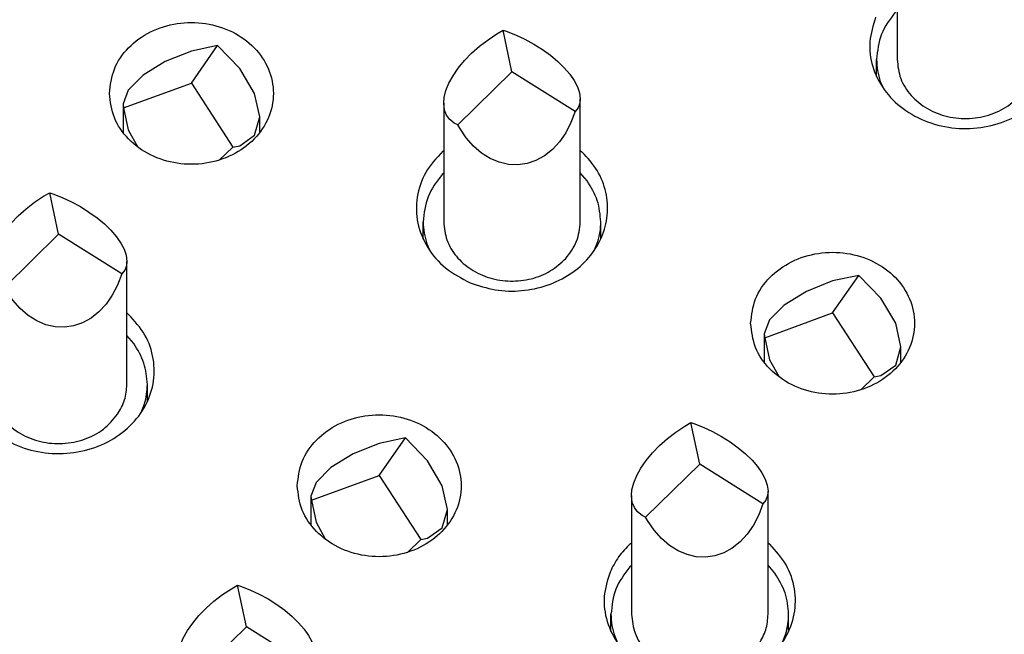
# Model space of a CAD drawing. Header units: inches. Extents: x -129 to 664, y -381 to 179.
# Tile 56 of 109: x -61.29 to -54.09, y -209.79 to -205.29. Entities that reach past the tile are written whole.
import ezdxf

# ---------------------------------------------------------------- set-up
doc = ezdxf.new("R2010")
doc.units = ezdxf.units.IN
doc.layers.add('1', color=7, linetype='Continuous')

# ---------------------------------------------------------------- blocks, each defined once
blk = doc.blocks.new('gnd_pogo_bot_1400-1715_2_11__74', base_point=(-55.8446, -208.0027))
at = {"color": 7, "linetype": 'Continuous'}
for p, q in [((-55.3446, -207.4399), (-55.1533, -207.1648)), ((-55.1533, -207.1648), (-55.3446, -207.2052)), ((-54.9911, -207.332), (-55.1533, -207.1648)), ((-55.3446, -207.2052), (-55.536, -207.2813)), ((-55.536, -207.2813), (-55.6982, -207.3815)), ((-54.8827, -207.5156), (-54.9911, -207.332)), ((-55.6982, -207.3815), (-55.8066, -207.4907)), ((-55.8404, -207.6214), (-55.3446, -207.4399)), ((-55.3446, -207.4399), (-55.0403, -207.9084)), ((-55.8066, -207.4907), (-55.8446, -207.5921)), ((-54.8446, -207.6877), (-54.8827, -207.5156)), ((-55.8446, -207.5921), (-55.8446, -207.8013)), ((-55.8446, -207.5921), (-55.8404, -207.6214)), ((-55.8404, -207.6214), (-55.8066, -207.7823)), ((-54.8827, -207.8221), (-54.8446, -207.6877)), ((-54.8446, -207.8014), (-54.8446, -207.6877)), ((-55.8066, -207.7823), (-55.7367, -207.9079)), ((-54.9911, -207.8982), (-54.8827, -207.8221)), ((-55.1387, -208.0027), (-55.0403, -207.9084)), ((-55.0403, -207.9084), (-54.9911, -207.8982))]:
    blk.add_line(p, q, dxfattribs=at)
blk = doc.blocks.new('gnd_pogo_bot_1400-1715_2_10__75', base_point=(-60.538, -206.3191))
at = {"color": 7, "linetype": 'Continuous'}
for p, q in [((-60.038, -205.5216), (-60.2293, -205.5977)), ((-60.038, -205.7563), (-59.8466, -205.4812)), ((-59.8466, -205.4812), (-60.038, -205.5216)), ((-59.6844, -205.6484), (-59.8466, -205.4812)), ((-60.2293, -205.5977), (-60.3915, -205.698)), ((-59.576, -205.8321), (-59.6844, -205.6484)), ((-60.3915, -205.698), (-60.4999, -205.8071)), ((-60.4999, -205.8071), (-60.538, -205.9085)), ((-60.5337, -205.9378), (-60.038, -205.7563)), ((-60.038, -205.7563), (-59.7336, -206.2248)), ((-59.538, -206.0041), (-59.576, -205.8321)), ((-60.538, -205.9085), (-60.538, -206.1177)), ((-60.538, -205.9085), (-60.5337, -205.9378)), ((-60.5337, -205.9378), (-60.4999, -206.0988)), ((-59.576, -206.1385), (-59.538, -206.0041)), ((-59.538, -206.1178), (-59.538, -206.0041)), ((-60.4999, -206.0988), (-60.43, -206.2243)), ((-59.6844, -206.2147), (-59.576, -206.1385)), ((-59.832, -206.3191), (-59.7336, -206.2248)), ((-59.7336, -206.2248), (-59.6844, -206.2147))]:
    blk.add_line(p, q, dxfattribs=at)
blk = doc.blocks.new('gnd_pogo_bot_1400-1715_2_7__78', base_point=(-59.1633, -209.1931))
at = {"color": 7, "linetype": 'Continuous'}
for p, q in [((-58.6633, -208.3957), (-58.8547, -208.4718)), ((-58.6633, -208.6303), (-58.472, -208.3553)), ((-58.472, -208.3553), (-58.6633, -208.3957)), ((-58.3098, -208.5225), (-58.472, -208.3553)), ((-58.8547, -208.4718), (-59.0169, -208.572)), ((-58.2014, -208.7061), (-58.3098, -208.5225)), ((-59.159, -208.8119), (-58.6633, -208.6303)), ((-59.0169, -208.572), (-59.1253, -208.6811)), ((-58.6633, -208.6303), (-58.3589, -209.0989)), ((-59.1253, -208.6811), (-59.1633, -208.7825)), ((-58.1633, -208.8782), (-58.2014, -208.7061)), ((-59.1633, -208.7825), (-59.1633, -208.9918)), ((-59.1633, -208.7825), (-59.159, -208.8119)), ((-59.159, -208.8119), (-59.1253, -208.9728)), ((-58.2014, -209.0125), (-58.1633, -208.8782)), ((-58.1633, -208.9918), (-58.1633, -208.8782)), ((-59.1253, -208.9728), (-59.0553, -209.0984)), ((-58.3098, -209.0887), (-58.2014, -209.0125)), ((-58.4573, -209.1931), (-58.3589, -209.0989)), ((-58.3589, -209.0989), (-58.3098, -209.0887))]:
    blk.add_line(p, q, dxfattribs=at)
blk = doc.blocks.new('ground_pin_set_2__84', base_point=(-63.8566, -215.4344))
for name, p in [('gnd_pogo_bot_1400-1715_2_10__75', (-60.538, -206.3191)), ('gnd_pogo_bot_1400-1715_2_11__74', (-55.8446, -208.0027)), ('gnd_pogo_bot_1400-1715_2_7__78', (-59.1633, -209.1931))]:
    blk.add_blockref(name, p)
blk = doc.blocks.new('insulator_top2_E7018-25457__90', base_point=(-86.5092, -231.6628))
at = {"color": 7, "linetype": 'Continuous'}
for p, q in [((-58.1987, -206.2555), (-58.1913, -206.2492)), ((-57.1913, -206.2494), (-57.179, -206.26)), ((-60.51, -207.4399), (-60.4976, -207.4505)), ((-56.8241, -209.1295), (-56.8167, -209.1233)), ((-55.8167, -209.1235), (-55.8043, -209.134))]:
    blk.add_line(p, q, dxfattribs=at)
for points, knots in [([(-55.0297, -205.2736), (-55.0483, -205.3328), (-55.0853, -205.451), (-55.0594, -205.64), (-54.9737, -205.8115), (-54.8326, -205.9518), (-54.6513, -206.0488), (-54.4457, -206.0948), (-54.2338, -206.0862), (-54.0339, -206.0237), (-53.8635, -205.9121), (-53.7383, -205.7606), (-53.6708, -205.5818), (-53.6696, -205.3937), (-53.7315, -205.2117), (-53.8169, -205.1175), (-53.8603, -205.0695)], [0, 0, 0, 0, 0.184237, 0.367591, 0.555318, 0.750852, 0.954639, 1.16429, 1.375579, 1.583791, 1.785137, 1.978035, 2.163904, 2.346939, 2.532534, 2.724998, 2.724998, 2.724998, 2.724998]), ([(-60.638, -205.8313), (-60.6306, -205.8921), (-60.6157, -206.0159), (-60.5025, -206.1757), (-60.3406, -206.2922), (-60.1426, -206.3535), (-59.9333, -206.3535), (-59.7356, -206.2922), (-59.5724, -206.1757), (-59.4637, -206.0159), (-59.4253, -205.8313), (-59.4637, -205.6466), (-59.5724, -205.4868), (-59.7356, -205.3703), (-59.9333, -205.309), (-60.1426, -205.309), (-60.3406, -205.3703), (-60.5025, -205.4868), (-60.6157, -205.6466), (-60.6306, -205.7705), (-60.638, -205.8313)], [0, 0, 0, 0, 0.181365, 0.369194, 0.566516, 0.771824, 0.980202, 1.18551, 1.382833, 1.570662, 1.752027, 1.933392, 2.121221, 2.318543, 2.523851, 2.732229, 2.937537, 3.134859, 3.322688, 3.504053, 3.504053, 3.504053, 3.504053]), ([(-58.1987, -206.2555), (-58.244, -206.3047), (-58.3328, -206.4013), (-58.396, -206.5897), (-58.3915, -206.7843), (-58.3163, -206.9667), (-58.1823, -207.1221), (-58.0605, -207.1855), (-57.9982, -207.2179)], [0, 0, 0, 0, 0.198731, 0.390152, 0.579019, 0.771242, 0.971224, 1.180147, 1.180147, 1.180147, 1.180147]), ([(-57.9982, -207.2179), (-57.9375, -207.2384), (-57.8154, -207.2797), (-57.6203, -207.2834), (-57.4317, -207.2445), (-57.2618, -207.1616), (-57.1238, -207.0413), (-57.0287, -206.8918), (-56.9845, -206.7243), (-56.9962, -206.5531), (-57.06, -206.3895), (-57.1389, -206.3036), (-57.179, -206.26)], [0, 0, 0, 0, 0.191246, 0.384797, 0.577013, 0.76459, 0.945435, 1.119361, 1.288352, 1.45609, 1.626708, 1.803314, 1.803314, 1.803314, 1.803314]), ([(-55.9446, -207.5149), (-55.9373, -207.5757), (-55.9224, -207.6995), (-55.8092, -207.8593), (-55.6473, -207.9758), (-55.4493, -208.0371), (-55.24, -208.0371), (-55.0423, -207.9758), (-54.8791, -207.8593), (-54.7704, -207.6995), (-54.732, -207.5149), (-54.7704, -207.3302), (-54.8791, -207.1704), (-55.0423, -207.0539), (-55.24, -206.9926), (-55.4493, -206.9926), (-55.6473, -207.0539), (-55.8092, -207.1704), (-55.9224, -207.3302), (-55.9373, -207.454), (-55.9446, -207.5149)], [0, 0, 0, 0, 0.181365, 0.369194, 0.566516, 0.771824, 0.980202, 1.18551, 1.382833, 1.570662, 1.752027, 1.933392, 2.121221, 2.318543, 2.523851, 2.732229, 2.937537, 3.134859, 3.322688, 3.504053, 3.504053, 3.504053, 3.504053]), ([(-61.6671, -207.6546), (-61.6856, -207.7138), (-61.7227, -207.8319), (-61.6967, -208.0209), (-61.611, -208.1924), (-61.4699, -208.3328), (-61.2887, -208.4297), (-61.083, -208.4757), (-60.8711, -208.4671), (-60.6712, -208.4046), (-60.5008, -208.2931), (-60.3757, -208.1415), (-60.3082, -207.9627), (-60.3069, -207.7746), (-60.3689, -207.5926), (-60.4542, -207.4984), (-60.4976, -207.4505)], [0, 0, 0, 0, 0.184238, 0.367591, 0.555318, 0.750853, 0.95464, 1.164291, 1.375581, 1.583792, 1.785138, 1.978037, 2.163906, 2.346941, 2.532537, 2.725, 2.725, 2.725, 2.725]), ([(-59.2633, -208.7053), (-59.256, -208.7662), (-59.2411, -208.89), (-59.1279, -209.0498), (-58.9659, -209.1663), (-58.7679, -209.2276), (-58.5586, -209.2276), (-58.361, -209.1663), (-58.1978, -209.0498), (-58.0891, -208.89), (-58.0507, -208.7053), (-58.0891, -208.5207), (-58.1978, -208.3609), (-58.361, -208.2444), (-58.5586, -208.1831), (-58.7679, -208.1831), (-58.9659, -208.2444), (-59.1279, -208.3609), (-59.2411, -208.5207), (-59.256, -208.6445), (-59.2633, -208.7053)], [0, 0, 0, 0, 0.181365, 0.369194, 0.566516, 0.771824, 0.980202, 1.18551, 1.382833, 1.570662, 1.752027, 1.933392, 2.121221, 2.318543, 2.523851, 2.732229, 2.937537, 3.134859, 3.322688, 3.504053, 3.504053, 3.504053, 3.504053]), ([(-56.9738, -209.3382), (-56.9923, -209.3974), (-57.0294, -209.5155), (-57.0034, -209.7045), (-56.9177, -209.876), (-56.7766, -210.0163), (-56.5953, -210.1133), (-56.3897, -210.1593), (-56.1778, -210.1507), (-55.9779, -210.0882), (-55.8075, -209.9767), (-55.6824, -209.8251), (-55.6148, -209.6463), (-55.6136, -209.4582), (-55.6756, -209.2762), (-55.7609, -209.182), (-55.8043, -209.134)], [0, 0, 0, 0, 0.184237, 0.367591, 0.555318, 0.750852, 0.954639, 1.164291, 1.37558, 1.583791, 1.785137, 1.978036, 2.163905, 2.34694, 2.532535, 2.724999, 2.724999, 2.724999, 2.724999]), ([(-56.8241, -209.1295), (-56.8551, -209.1607), (-56.9162, -209.2222), (-56.9548, -209.2999), (-56.9738, -209.3382)], [0, 0, 0, 0, 0.1309207, 0.2582688, 0.2582688, 0.2582688, 0.2582688])]:
    blk.add_open_spline(points, degree=3, knots=knots, dxfattribs=at)
blk = doc.blocks.new('sig_pogo_1400-2142_13_41__94', base_point=(-60.2853, -211.2804))
at = {"color": 7, "linetype": 'Continuous'}
for p, q in [((-59.8108, -209.5028), (-59.7454, -209.4594)), ((-59.7454, -209.4594), (-59.7006, -209.4333)), ((-59.6353, -209.7376), (-59.7006, -209.4333)), ((-59.7006, -209.4333), (-59.678, -209.4409)), ((-59.678, -209.4409), (-59.6097, -209.4673)), ((-59.6097, -209.4673), (-59.542, -209.4987)), ((-59.542, -209.4987), (-59.476, -209.5346)), ((-59.9306, -209.6018), (-59.8729, -209.5505)), ((-59.8729, -209.5505), (-59.8108, -209.5028)), ((-59.476, -209.5346), (-59.4129, -209.5743)), ((-59.9828, -209.6555), (-59.9306, -209.6018)), ((-59.4129, -209.5743), (-59.354, -209.617)), ((-59.354, -209.617), (-59.3003, -209.662)), ((-60.0669, -209.7666), (-60.0285, -209.7108)), ((-60.0285, -209.7108), (-59.9828, -209.6555)), ((-59.3003, -209.662), (-59.2529, -209.7084)), ((-59.2529, -209.7084), (-59.2126, -209.7553)), ((-60.0973, -209.8219), (-60.0669, -209.7666)), ((-60.032, -210.1262), (-59.6353, -209.7376)), ((-59.1734, -210.0283), (-59.6353, -209.7376)), ((-59.2126, -209.7553), (-59.1802, -209.8019)), ((-60.119, -209.8756), (-60.0973, -209.8219)), ((-59.1802, -209.8019), (-59.1562, -209.8473)), ((-59.1562, -209.8473), (-59.1412, -209.8906)), ((-60.1353, -209.9683), (-60.1318, -209.9267)), ((-60.1318, -209.9267), (-60.119, -209.8756)), ((-59.1412, -209.8906), (-59.1353, -209.9357)), ((-60.1353, -209.9683), (-60.1353, -210.8376)), ((-60.1294, -210.0175), (-60.1353, -209.9683)), ((-59.1516, -210.0006), (-59.1734, -210.0283)), ((-59.1389, -209.968), (-59.1516, -210.0006)), ((-59.1353, -209.9357), (-59.1389, -209.968)), ((-59.1353, -210.8376), (-59.1353, -209.9357)), ((-60.1144, -210.0554), (-60.1294, -210.0175)), ((-60.0905, -210.0875), (-60.1144, -210.0554)), ((-59.1734, -210.0283), (-59.2037, -210.1095)), ((-60.058, -210.113), (-60.0905, -210.0875)), ((-60.032, -210.1262), (-60.058, -210.113)), ((-60.0177, -210.1513), (-60.032, -210.1262)), ((-59.2037, -210.1095), (-59.2421, -210.1839)), ((-59.9703, -210.2212), (-60.0177, -210.1513)), ((-59.2421, -210.1839), (-59.2879, -210.2499)), ((-59.9167, -210.2821), (-59.9703, -210.2212)), ((-59.8578, -210.3329), (-59.9167, -210.2821)), ((-59.2879, -210.2499), (-59.3401, -210.3063)), ((-59.7947, -210.3726), (-59.8578, -210.3329)), ((-59.3978, -210.3522), (-59.4599, -210.3866)), ((-59.3401, -210.3063), (-59.3978, -210.3522)), ((-59.7287, -210.4004), (-59.7947, -210.3726)), ((-59.6609, -210.4159), (-59.7287, -210.4004)), ((-59.5927, -210.4188), (-59.6609, -210.4159)), ((-59.5253, -210.4089), (-59.5927, -210.4188)), ((-59.4599, -210.3866), (-59.5253, -210.4089)), ((-60.1353, -210.4792), (-60.1465, -210.4898)), ((-59.0858, -210.5369), (-59.1353, -210.4783)), ((-60.2853, -210.9624), (-60.2853, -210.8376)), ((-58.9853, -210.9618), (-58.9853, -210.8376)), ((-60.2581, -210.9987), (-60.2377, -211.0458)), ((-59.0304, -211.0417), (-59.0065, -210.9802))]:
    blk.add_line(p, q, dxfattribs=at)
for points, knots in [([(-60.1465, -210.4898), (-60.1865, -210.5422), (-60.2652, -210.6453), (-60.2787, -210.7742), (-60.2853, -210.8376)], [0, 0, 0, 0, 0.1935531, 0.3809583, 0.3809583, 0.3809583, 0.3809583]), ([(-58.9853, -210.8376), (-58.99, -210.7841), (-58.9993, -210.6759), (-59.0568, -210.5836), (-59.0858, -210.5369)], [0, 0, 0, 0, 0.1585791, 0.3210102, 0.3210102, 0.3210102, 0.3210102]), ([(-60.2853, -210.8376), (-60.2842, -210.8649), (-60.2818, -210.9198), (-60.2661, -210.9723), (-60.2581, -210.9987)], [0, 0, 0, 0, 0.0816949, 0.1639504, 0.1639504, 0.1639504, 0.1639504]), ([(-60.1353, -210.8376), (-60.13, -210.885), (-60.1192, -210.9812), (-60.0365, -211.1081), (-59.9163, -211.2051), (-59.7667, -211.2633), (-59.6041, -211.2775), (-59.4455, -211.2458), (-59.3025, -211.174), (-59.2362, -211.0949), (-59.2037, -211.0562)], [0, 0, 0, 0, 0.141386, 0.287254, 0.439971, 0.598978, 0.761314, 0.922843, 1.079706, 1.229734, 1.229734, 1.229734, 1.229734]), ([(-59.2037, -211.0562), (-59.1839, -211.022), (-59.1448, -210.9542), (-59.1385, -210.8762), (-59.1353, -210.8376)], [0, 0, 0, 0, 0.1170724, 0.2316638, 0.2316638, 0.2316638, 0.2316638]), ([(-59.0065, -210.9802), (-59.0004, -210.9567), (-58.988, -210.91), (-58.9862, -210.8617), (-58.9853, -210.8376)], [0, 0, 0, 0, 0.0724707, 0.1445543, 0.1445543, 0.1445543, 0.1445543])]:
    blk.add_open_spline(points, degree=3, knots=knots, dxfattribs=at)
blk = doc.blocks.new('sig_pogo_1400-2142_13_37__98', base_point=(-56.9667, -210.0899))
at = {"color": 7, "linetype": 'Continuous'}
for p, q in [((-56.4921, -208.3123), (-56.4267, -208.2689)), ((-56.4267, -208.2689), (-56.3819, -208.2428)), ((-56.3167, -208.5471), (-56.3819, -208.2428)), ((-56.3819, -208.2428), (-56.3593, -208.2504)), ((-56.3593, -208.2504), (-56.2911, -208.2768)), ((-56.5542, -208.36), (-56.4921, -208.3123)), ((-56.2911, -208.2768), (-56.2233, -208.3083)), ((-56.2233, -208.3083), (-56.1573, -208.3442)), ((-56.1573, -208.3442), (-56.0942, -208.3838)), ((-56.6641, -208.4651), (-56.6119, -208.4113)), ((-56.6119, -208.4113), (-56.5542, -208.36)), ((-56.0942, -208.3838), (-56.0353, -208.4266)), ((-56.7098, -208.5204), (-56.6641, -208.4651)), ((-56.0353, -208.4266), (-55.9817, -208.4715)), ((-55.9817, -208.4715), (-55.9342, -208.5179)), ((-56.7482, -208.5762), (-56.7098, -208.5204)), ((-56.7133, -208.9357), (-56.3167, -208.5471)), ((-55.8547, -208.8378), (-56.3167, -208.5471)), ((-55.9342, -208.5179), (-55.8939, -208.5648)), ((-56.8004, -208.6851), (-56.7786, -208.6314)), ((-56.7786, -208.6314), (-56.7482, -208.5762)), ((-55.8939, -208.5648), (-55.8615, -208.6114)), ((-55.8615, -208.6114), (-55.8376, -208.6568)), ((-56.8131, -208.7362), (-56.8004, -208.6851)), ((-55.8376, -208.6568), (-55.8226, -208.7001)), ((-55.8226, -208.7001), (-55.8167, -208.7453)), ((-56.8167, -208.7779), (-56.8131, -208.7362)), ((-56.8167, -208.7779), (-56.8167, -209.6471)), ((-56.8108, -208.827), (-56.8167, -208.7779)), ((-55.8202, -208.7775), (-55.833, -208.8101)), ((-55.8167, -208.7453), (-55.8202, -208.7775)), ((-55.8167, -209.6471), (-55.8167, -208.7453)), ((-56.7957, -208.865), (-56.8108, -208.827)), ((-55.8547, -208.8378), (-55.8851, -208.9191)), ((-55.833, -208.8101), (-55.8547, -208.8378)), ((-56.7718, -208.897), (-56.7957, -208.865)), ((-56.7394, -208.9226), (-56.7718, -208.897)), ((-56.7133, -208.9357), (-56.7394, -208.9226)), ((-55.8851, -208.9191), (-55.9235, -208.9934)), ((-56.6991, -208.9608), (-56.7133, -208.9357)), ((-56.6516, -209.0307), (-56.6991, -208.9608)), ((-55.9235, -208.9934), (-55.9692, -209.0594)), ((-56.598, -209.0916), (-56.6516, -209.0307)), ((-55.9692, -209.0594), (-56.0214, -209.1159)), ((-56.5391, -209.1424), (-56.598, -209.0916)), ((-56.0214, -209.1159), (-56.0791, -209.1617)), ((-56.476, -209.1821), (-56.5391, -209.1424)), ((-56.41, -209.2099), (-56.476, -209.1821)), ((-56.3423, -209.2254), (-56.41, -209.2099)), ((-56.1412, -209.1961), (-56.2066, -209.2185)), ((-56.0791, -209.1617), (-56.1412, -209.1961)), ((-56.274, -209.2283), (-56.3423, -209.2254)), ((-56.2066, -209.2185), (-56.274, -209.2283)), ((-56.8167, -209.2887), (-56.8278, -209.2994)), ((-55.7671, -209.3465), (-55.8167, -209.2879)), ((-56.9667, -209.772), (-56.9667, -209.6471)), ((-55.6667, -209.7714), (-55.6667, -209.6471)), ((-56.9395, -209.8082), (-56.9191, -209.8554)), ((-55.7118, -209.8513), (-55.6879, -209.7897))]:
    blk.add_line(p, q, dxfattribs=at)
for points, knots in [([(-56.8278, -209.2994), (-56.8678, -209.3517), (-56.9465, -209.4548), (-56.96, -209.5837), (-56.9667, -209.6471)], [0, 0, 0, 0, 0.1935528, 0.3809578, 0.3809578, 0.3809578, 0.3809578]), ([(-55.6667, -209.6471), (-55.6713, -209.5937), (-55.6807, -209.4854), (-55.7381, -209.3932), (-55.7671, -209.3465)], [0, 0, 0, 0, 0.1585786, 0.3210091, 0.3210091, 0.3210091, 0.3210091]), ([(-56.9667, -209.6471), (-56.9655, -209.6744), (-56.9632, -209.7293), (-56.9474, -209.7819), (-56.9395, -209.8082)], [0, 0, 0, 0, 0.0816949, 0.1639504, 0.1639504, 0.1639504, 0.1639504]), ([(-56.8167, -209.6471), (-56.8113, -209.6945), (-56.8005, -209.7908), (-56.7178, -209.9177), (-56.5976, -210.0147), (-56.4481, -210.0728), (-56.2855, -210.087), (-56.1268, -210.0553), (-55.9838, -209.9835), (-55.9175, -209.9044), (-55.8851, -209.8658)], [0, 0, 0, 0, 0.141386, 0.287254, 0.439971, 0.598978, 0.761314, 0.922842, 1.079706, 1.229734, 1.229734, 1.229734, 1.229734]), ([(-55.8851, -209.8658), (-55.8653, -209.8315), (-55.8261, -209.7637), (-55.8198, -209.6857), (-55.8167, -209.6471)], [0, 0, 0, 0, 0.1170723, 0.2316636, 0.2316636, 0.2316636, 0.2316636]), ([(-55.6879, -209.7897), (-55.6817, -209.7663), (-55.6694, -209.7195), (-55.6676, -209.6712), (-55.6667, -209.6471)], [0, 0, 0, 0, 0.0724707, 0.1445544, 0.1445544, 0.1445544, 0.1445544])]:
    blk.add_open_spline(points, degree=3, knots=knots, dxfattribs=at)
blk = doc.blocks.new('sig_pogo_1400-2142_13_36__99', base_point=(-61.66, -208.4064))
at = {"color": 7, "linetype": 'Continuous'}
for p, q in [((-61.1854, -206.6287), (-61.12, -206.5853)), ((-61.12, -206.5853), (-61.0752, -206.5592)), ((-61.01, -206.8635), (-61.0752, -206.5592)), ((-61.0752, -206.5592), (-61.0526, -206.5668)), ((-61.0526, -206.5668), (-60.9844, -206.5932)), ((-60.9844, -206.5932), (-60.9166, -206.6247)), ((-61.3052, -206.7277), (-61.2475, -206.6765)), ((-61.2475, -206.6765), (-61.1854, -206.6287)), ((-60.9166, -206.6247), (-60.8506, -206.6606)), ((-60.8506, -206.6606), (-60.7875, -206.7003)), ((-61.3574, -206.7815), (-61.3052, -206.7277)), ((-60.7875, -206.7003), (-60.7286, -206.743)), ((-60.7286, -206.743), (-60.675, -206.7879)), ((-61.4032, -206.8368), (-61.3574, -206.7815)), ((-60.675, -206.7879), (-60.6276, -206.8343)), ((-61.4719, -206.9478), (-61.4415, -206.8926)), ((-61.4415, -206.8926), (-61.4032, -206.8368)), ((-61.4066, -207.2521), (-61.01, -206.8635)), ((-60.548, -207.1542), (-61.01, -206.8635)), ((-60.6276, -206.8343), (-60.5873, -206.8812)), ((-60.5873, -206.8812), (-60.5548, -206.9278)), ((-61.4937, -207.0015), (-61.4719, -206.9478)), ((-60.5548, -206.9278), (-60.5309, -206.9732)), ((-60.5309, -206.9732), (-60.5159, -207.0166)), ((-61.5064, -207.0526), (-61.4937, -207.0015)), ((-60.5159, -207.0166), (-60.51, -207.0617)), ((-61.51, -207.0943), (-61.5064, -207.0526)), ((-61.51, -207.0943), (-61.51, -207.9635)), ((-61.5041, -207.1434), (-61.51, -207.0943)), ((-60.5135, -207.0939), (-60.5263, -207.1265)), ((-60.51, -207.0617), (-60.5135, -207.0939)), ((-60.51, -207.9635), (-60.51, -207.0617)), ((-61.4891, -207.1814), (-61.5041, -207.1434)), ((-61.4651, -207.2134), (-61.4891, -207.1814)), ((-60.548, -207.1542), (-60.5784, -207.2355)), ((-60.5263, -207.1265), (-60.548, -207.1542)), ((-61.4327, -207.239), (-61.4651, -207.2134)), ((-61.4066, -207.2521), (-61.4327, -207.239)), ((-61.3924, -207.2772), (-61.4066, -207.2521)), ((-60.5784, -207.2355), (-60.6168, -207.3098)), ((-61.345, -207.3471), (-61.3924, -207.2772)), ((-60.6168, -207.3098), (-60.6625, -207.3758)), ((-61.2913, -207.4081), (-61.345, -207.3471)), ((-61.2324, -207.4588), (-61.2913, -207.4081)), ((-60.6625, -207.3758), (-60.7147, -207.4323)), ((-61.1693, -207.4985), (-61.2324, -207.4588)), ((-60.7724, -207.4781), (-60.8345, -207.5126)), ((-60.7147, -207.4323), (-60.7724, -207.4781)), ((-61.1033, -207.5263), (-61.1693, -207.4985)), ((-61.0356, -207.5418), (-61.1033, -207.5263)), ((-60.9673, -207.5447), (-61.0356, -207.5418)), ((-60.8999, -207.5349), (-60.9673, -207.5447)), ((-60.8345, -207.5126), (-60.8999, -207.5349)), ((-61.51, -207.6051), (-61.5211, -207.6158)), ((-60.4604, -207.6629), (-60.51, -207.6043)), ((-61.66, -208.0884), (-61.66, -207.9635)), ((-60.36, -208.0878), (-60.36, -207.9635)), ((-61.6328, -208.1246), (-61.6124, -208.1718)), ((-60.4051, -208.1677), (-60.3812, -208.1061))]:
    blk.add_line(p, q, dxfattribs=at)
for points, knots in [([(-61.5211, -207.6158), (-61.5611, -207.6682), (-61.6398, -207.7712), (-61.6533, -207.9001), (-61.66, -207.9635)], [0, 0, 0, 0, 0.1935529, 0.380958, 0.380958, 0.380958, 0.380958]), ([(-60.36, -207.9635), (-60.3646, -207.9101), (-60.374, -207.8019), (-60.4314, -207.7096), (-60.4604, -207.6629)], [0, 0, 0, 0, 0.1585789, 0.3210098, 0.3210098, 0.3210098, 0.3210098]), ([(-61.66, -207.9635), (-61.6588, -207.9909), (-61.6565, -208.0457), (-61.6407, -208.0983), (-61.6328, -208.1246)], [0, 0, 0, 0, 0.081694, 0.1639487, 0.1639487, 0.1639487, 0.1639487]), ([(-61.51, -207.9635), (-61.5047, -208.0109), (-61.4939, -208.1072), (-61.4111, -208.2341), (-61.291, -208.3311), (-61.1414, -208.3892), (-60.9788, -208.4035), (-60.8201, -208.3718), (-60.6771, -208.2999), (-60.6108, -208.2208), (-60.5784, -208.1822)], [0, 0, 0, 0, 0.141386, 0.287254, 0.439971, 0.598978, 0.761314, 0.922842, 1.079706, 1.229734, 1.229734, 1.229734, 1.229734]), ([(-60.5784, -208.1822), (-60.5586, -208.1479), (-60.5194, -208.0801), (-60.5131, -208.0021), (-60.51, -207.9635)], [0, 0, 0, 0, 0.1170726, 0.2316642, 0.2316642, 0.2316642, 0.2316642]), ([(-60.3812, -208.1061), (-60.375, -208.0827), (-60.3627, -208.0359), (-60.3609, -207.9876), (-60.36, -207.9635)], [0, 0, 0, 0, 0.0724704, 0.1445538, 0.1445538, 0.1445538, 0.1445538])]:
    blk.add_open_spline(points, degree=3, knots=knots, dxfattribs=at)
blk = doc.blocks.new('sig_pogo_1400-2142_13_33__101', base_point=(-58.3413, -207.2139))
at = {"color": 7, "linetype": 'Continuous'}
for p, q in [((-57.8014, -205.3948), (-57.7566, -205.3688)), ((-57.6913, -205.6731), (-57.7566, -205.3688)), ((-57.7566, -205.3688), (-57.7339, -205.3764)), ((-57.7339, -205.3764), (-57.6657, -205.4028)), ((-57.9289, -205.486), (-57.8668, -205.4382)), ((-57.8668, -205.4382), (-57.8014, -205.3948)), ((-57.6657, -205.4028), (-57.5979, -205.4342)), ((-57.5979, -205.4342), (-57.5319, -205.4701)), ((-57.9866, -205.5372), (-57.9289, -205.486)), ((-57.5319, -205.4701), (-57.4689, -205.5098)), ((-57.4689, -205.5098), (-57.41, -205.5525)), ((-58.0845, -205.6463), (-58.0388, -205.591)), ((-58.0388, -205.591), (-57.9866, -205.5372)), ((-57.41, -205.5525), (-57.3563, -205.5975)), ((-57.3563, -205.5975), (-57.3089, -205.6438)), ((-58.1229, -205.7021), (-58.0845, -205.6463)), ((-58.088, -206.0617), (-57.6913, -205.6731)), ((-57.2294, -205.9638), (-57.6913, -205.6731)), ((-57.3089, -205.6438), (-57.2686, -205.6908)), ((-58.1532, -205.7574), (-58.1229, -205.7021)), ((-57.2686, -205.6908), (-57.2362, -205.7373)), ((-57.2362, -205.7373), (-57.2122, -205.7827)), ((-58.1877, -205.8622), (-58.175, -205.811)), ((-58.175, -205.811), (-58.1532, -205.7574)), ((-57.2122, -205.7827), (-57.1972, -205.8261)), ((-58.1913, -205.9038), (-58.1877, -205.8622)), ((-57.1972, -205.8261), (-57.1913, -205.8712)), ((-57.1913, -205.8712), (-57.1949, -205.9035)), ((-57.1913, -206.7731), (-57.1913, -205.8712)), ((-58.1913, -205.9038), (-58.1913, -206.7731)), ((-58.1854, -205.953), (-58.1913, -205.9038)), ((-58.1704, -205.9909), (-58.1854, -205.953)), ((-57.2294, -205.9638), (-57.2597, -206.045)), ((-57.2076, -205.9361), (-57.2294, -205.9638)), ((-57.1949, -205.9035), (-57.2076, -205.9361)), ((-58.1464, -206.023), (-58.1704, -205.9909)), ((-58.114, -206.0485), (-58.1464, -206.023)), ((-58.088, -206.0617), (-58.114, -206.0485)), ((-58.0737, -206.0868), (-58.088, -206.0617)), ((-58.0263, -206.1567), (-58.0737, -206.0868)), ((-57.2597, -206.045), (-57.2981, -206.1193)), ((-57.9726, -206.2176), (-58.0263, -206.1567)), ((-57.2981, -206.1193), (-57.3438, -206.1853)), ((-57.9137, -206.2684), (-57.9726, -206.2176)), ((-57.396, -206.2418), (-57.4537, -206.2877)), ((-57.3438, -206.1853), (-57.396, -206.2418)), ((-57.8507, -206.308), (-57.9137, -206.2684)), ((-57.7847, -206.3359), (-57.8507, -206.308)), ((-57.5158, -206.3221), (-57.5812, -206.3444)), ((-57.4537, -206.2877), (-57.5158, -206.3221)), ((-57.7169, -206.3514), (-57.7847, -206.3359)), ((-57.6487, -206.3542), (-57.7169, -206.3514)), ((-57.5812, -206.3444), (-57.6487, -206.3542)), ((-58.1913, -206.4146), (-58.2024, -206.4253)), ((-57.1418, -206.4724), (-57.1913, -206.4138)), ((-58.3413, -206.8979), (-58.3413, -206.7731)), ((-57.0413, -206.8973), (-57.0413, -206.7731)), ((-58.3141, -206.9342), (-58.2937, -206.9813)), ((-57.0864, -206.9772), (-57.0625, -206.9157))]:
    blk.add_line(p, q, dxfattribs=at)
for points, knots in [([(-58.2024, -206.4253), (-58.2424, -206.4777), (-58.3212, -206.5808), (-58.3347, -206.7097), (-58.3413, -206.7731)], [0, 0, 0, 0, 0.1935533, 0.3809587, 0.3809587, 0.3809587, 0.3809587]), ([(-57.0413, -206.7731), (-57.0459, -206.7196), (-57.0553, -206.6114), (-57.1127, -206.5191), (-57.1418, -206.4724)], [0, 0, 0, 0, 0.158579, 0.32101, 0.32101, 0.32101, 0.32101]), ([(-58.3413, -206.7731), (-58.3401, -206.8004), (-58.3378, -206.8552), (-58.322, -206.9078), (-58.3141, -206.9342)], [0, 0, 0, 0, 0.081694, 0.1639485, 0.1639485, 0.1639485, 0.1639485]), ([(-58.1913, -206.7731), (-58.1865, -206.818), (-58.1769, -206.909), (-58.1025, -207.0308), (-57.9932, -207.127), (-57.8555, -207.1893), (-57.703, -207.2129), (-57.5501, -207.1951), (-57.4073, -207.1403), (-57.334, -207.0734), (-57.2981, -207.0406)], [0, 0, 0, 0, 0.133995, 0.271849, 0.415769, 0.565595, 0.719103, 0.872888, 1.023457, 1.168341, 1.168341, 1.168341, 1.168341]), ([(-57.2981, -207.0406), (-57.2673, -207.0003), (-57.2068, -206.921), (-57.1964, -206.8218), (-57.1913, -206.7731)], [0, 0, 0, 0, 0.1488872, 0.2930452, 0.2930452, 0.2930452, 0.2930452]), ([(-57.0625, -206.9157), (-57.0563, -206.8922), (-57.044, -206.8455), (-57.0422, -206.7972), (-57.0413, -206.7731)], [0, 0, 0, 0, 0.0724705, 0.1445539, 0.1445539, 0.1445539, 0.1445539])]:
    blk.add_open_spline(points, degree=3, knots=knots, dxfattribs=at)
blk = doc.blocks.new('sig_pogo_1400-2142_13_29__104', base_point=(-55.0226, -206.0254))
at = {"color": 7, "linetype": 'Continuous'}
for p, q in [((-54.5481, -204.2478), (-54.4827, -204.2044)), ((-54.4827, -204.2044), (-54.4379, -204.1783)), ((-54.3726, -204.4826), (-54.4379, -204.1783)), ((-54.4379, -204.1783), (-54.4153, -204.1859)), ((-54.4153, -204.1859), (-54.347, -204.2123)), ((-54.347, -204.2123), (-54.2793, -204.2437)), ((-54.6679, -204.3468), (-54.6102, -204.2955)), ((-54.6102, -204.2955), (-54.5481, -204.2478)), ((-54.2793, -204.2437), (-54.2133, -204.2796)), ((-54.2133, -204.2796), (-54.1502, -204.3193)), ((-54.7201, -204.4005), (-54.6679, -204.3468)), ((-54.1502, -204.3193), (-54.0913, -204.362)), ((-54.0913, -204.362), (-54.0376, -204.407)), ((-54.7658, -204.4558), (-54.7201, -204.4005)), ((-54.0376, -204.407), (-53.9902, -204.4534)), ((-53.9902, -204.4534), (-53.9499, -204.5003)), ((-54.8346, -204.5669), (-54.8042, -204.5116)), ((-54.8042, -204.5116), (-54.7658, -204.4558)), ((-54.7693, -204.8712), (-54.3726, -204.4826)), ((-53.9107, -204.7733), (-54.3726, -204.4826)), ((-53.9499, -204.5003), (-53.9175, -204.5469)), ((-54.8563, -204.6206), (-54.8346, -204.5669)), ((-53.9175, -204.5469), (-53.8935, -204.5923)), ((-53.8935, -204.5923), (-53.8785, -204.6356)), ((-54.8691, -204.6717), (-54.8563, -204.6206)), ((-53.8785, -204.6356), (-53.8726, -204.6807)), ((-54.8726, -204.7133), (-54.8691, -204.6717)), ((-54.8726, -204.7133), (-54.8726, -205.5826)), ((-54.8667, -204.7625), (-54.8726, -204.7133)), ((-53.8762, -204.713), (-53.8889, -204.7456)), ((-53.8726, -204.6807), (-53.8762, -204.713)), ((-53.8726, -205.5826), (-53.8726, -204.6807)), ((-54.8517, -204.8005), (-54.8667, -204.7625)), ((-54.8278, -204.8325), (-54.8517, -204.8005)), ((-53.9107, -204.7733), (-53.941, -204.8546)), ((-53.8889, -204.7456), (-53.9107, -204.7733)), ((-54.7953, -204.858), (-54.8278, -204.8325)), ((-54.7693, -204.8712), (-54.7953, -204.858)), ((-54.755, -204.8963), (-54.7693, -204.8712)), ((-53.941, -204.8546), (-53.9794, -204.9289)), ((-54.7076, -204.9662), (-54.755, -204.8963)), ((-53.9794, -204.9289), (-54.0252, -204.9949)), ((-54.654, -205.0271), (-54.7076, -204.9662)), ((-54.595, -205.0779), (-54.654, -205.0271)), ((-54.0252, -204.9949), (-54.0774, -205.0513)), ((-54.532, -205.1176), (-54.595, -205.0779)), ((-54.135, -205.0972), (-54.1972, -205.1316)), ((-54.0774, -205.0513), (-54.135, -205.0972)), ((-54.466, -205.1454), (-54.532, -205.1176)), ((-54.3982, -205.1609), (-54.466, -205.1454)), ((-54.33, -205.1638), (-54.3982, -205.1609)), ((-54.2626, -205.154), (-54.33, -205.1638)), ((-54.1972, -205.1316), (-54.2626, -205.154)), ((-54.8726, -205.2242), (-54.8838, -205.2349)), ((-53.8231, -205.2819), (-53.8726, -205.2233)), ((-55.0226, -205.7074), (-55.0226, -205.5826)), ((-53.7226, -205.7068), (-53.7226, -205.5826)), ((-54.9954, -205.7437), (-54.975, -205.7909)), ((-53.7677, -205.7867), (-53.7438, -205.7252))]:
    blk.add_line(p, q, dxfattribs=at)
for points, knots in [([(-54.8838, -205.2349), (-54.9238, -205.2872), (-55.0025, -205.3903), (-55.016, -205.5192), (-55.0226, -205.5826)], [0, 0, 0, 0, 0.1935529, 0.3809579, 0.3809579, 0.3809579, 0.3809579]), ([(-53.7226, -205.5826), (-53.7273, -205.5291), (-53.7366, -205.4209), (-53.7941, -205.3286), (-53.8231, -205.2819)], [0, 0, 0, 0, 0.158579, 0.32101, 0.32101, 0.32101, 0.32101]), ([(-55.0226, -205.5826), (-55.0215, -205.6099), (-55.0191, -205.6648), (-55.0034, -205.7173), (-54.9954, -205.7437)], [0, 0, 0, 0, 0.0816944, 0.1639495, 0.1639495, 0.1639495, 0.1639495]), ([(-54.8726, -205.5826), (-54.8673, -205.63), (-54.8565, -205.7262), (-54.7738, -205.8531), (-54.6536, -205.9501), (-54.504, -206.0083), (-54.3414, -206.0225), (-54.1828, -205.9908), (-54.0398, -205.919), (-53.9735, -205.8399), (-53.941, -205.8012)], [0, 0, 0, 0, 0.141386, 0.287254, 0.439971, 0.598978, 0.761314, 0.922842, 1.079706, 1.229734, 1.229734, 1.229734, 1.229734]), ([(-53.941, -205.8012), (-53.9212, -205.767), (-53.8821, -205.6992), (-53.8757, -205.6212), (-53.8726, -205.5826)], [0, 0, 0, 0, 0.1170725, 0.231664, 0.231664, 0.231664, 0.231664]), ([(-53.7438, -205.7252), (-53.7377, -205.7018), (-53.7253, -205.655), (-53.7235, -205.6067), (-53.7226, -205.5826)], [0, 0, 0, 0, 0.0724708, 0.1445544, 0.1445544, 0.1445544, 0.1445544])]:
    blk.add_open_spline(points, degree=3, knots=knots, dxfattribs=at)
blk = doc.blocks.new('signal_pin_set__142', base_point=(-77.6324, -244.8046))
for name, p in [('sig_pogo_1400-2142_13_29__104', (-55.0226, -206.0254)), ('sig_pogo_1400-2142_13_33__101', (-58.3413, -207.2139)), ('sig_pogo_1400-2142_13_36__99', (-61.66, -208.4064)), ('sig_pogo_1400-2142_13_37__98', (-56.9667, -210.0899)), ('sig_pogo_1400-2142_13_41__94', (-60.2853, -211.2804))]:
    blk.add_blockref(name, p)
blk = doc.blocks.new('segment_160pin_assy_E7018-62555_1__158', base_point=(-86.5092, -248.0475))
for name, p in [('insulator_top2_E7018-25457__90', (-86.5092, -231.6628)), ('signal_pin_set__142', (-77.6324, -244.8046)), ('ground_pin_set_2__84', (-63.8566, -215.4344))]:
    blk.add_blockref(name, p)
blk = doc.blocks.new('hcdps_segment__159', base_point=(-86.5092, -281.0062))
blk.add_blockref('segment_160pin_assy_E7018-62555_1__158', (-86.5092, -248.0475))
blk = doc.blocks.new('gen2', base_point=(-26.0506, -218.3405))
blk.add_blockref('hcdps_segment__159', (-86.5092, -281.0062))
blk = doc.blocks.new('1__302', base_point=(-265.0506, -517.3405))
blk.add_blockref('gen2', (-26.0506, -218.3405))
blk = doc.blocks.new('hcdps_segment__303', base_point=(-265.0506, -519.3405))
at = {"layer": '1'}
blk.add_blockref('1__302', (-265.0506, -517.3405), dxfattribs=at)

msp = doc.modelspace()

# ---------------------------------------------------------------- block references
msp.add_blockref('hcdps_segment__303', (-265.0506, -519.3405))

doc.saveas('drawing.dxf')
